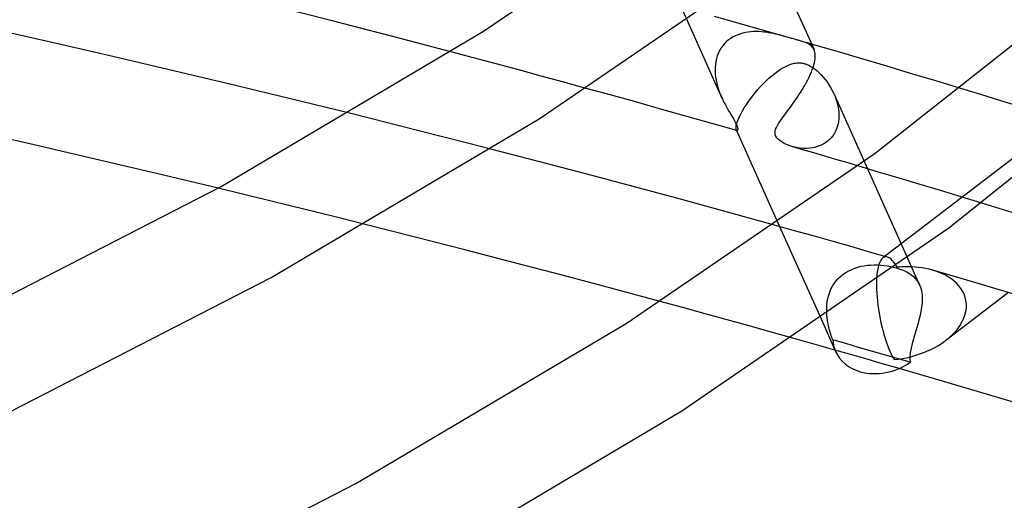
# Model space of a CAD drawing. Header units: millimetres. Extents: x -417 to 417, y -210 to 365.
# Tile 76 of 100: x 160 to 198, y 163 to 181. Entities that reach past the tile are written whole.
import ezdxf

# ---------------------------------------------------------------- set-up
doc = ezdxf.new("R2010")
doc.units = ezdxf.units.MM
doc.layers.add('HIDDEN', color=7, linetype='Continuous')
doc.layers.add('THICK', color=7, linetype='Continuous')

msp = doc.modelspace()

# ---------------------------------------------------------------- linework, layer by layer
at = {"layer": 'HIDDEN'}
for p, q in [((184.305, 184.74), (185.97, 181.027)), ((208.356, 183.228), (193.507, 171.882)), ((188.425, 180.79), (187.025, 181.188)), ((188.32, 180.58), (188.218, 180.564)), ((188.422, 180.592), (188.32, 180.58)), ((188.525, 180.599), (188.422, 180.592)), ((189.822, 180.39), (188.425, 180.79)), ((188.627, 180.601), (188.525, 180.599)), ((188.728, 180.599), (188.627, 180.601)), ((188.828, 180.593), (188.728, 180.599)), ((188.926, 180.584), (188.828, 180.593)), ((189.022, 180.573), (188.926, 180.584)), ((189.117, 180.559), (189.022, 180.573)), ((187.482, 180.213), (187.407, 180.139)), ((187.562, 180.28), (187.482, 180.213)), ((187.646, 180.34), (187.562, 180.28)), ((187.734, 180.393), (187.646, 180.34)), ((187.826, 180.44), (187.734, 180.393)), ((187.921, 180.48), (187.826, 180.44)), ((188.018, 180.514), (187.921, 180.48)), ((188.117, 180.542), (188.018, 180.514)), ((188.218, 180.564), (188.117, 180.542)), ((189.209, 180.542), (189.117, 180.559)), ((189.298, 180.525), (189.209, 180.542)), ((189.386, 180.505), (189.298, 180.525)), ((189.475, 180.484), (189.386, 180.505)), ((189.563, 180.462), (189.475, 180.484)), ((189.651, 180.438), (189.563, 180.462)), ((189.737, 180.414), (189.651, 180.438)), ((189.822, 180.39), (189.737, 180.414)), ((189.865, 180.377), (189.822, 180.39)), ((189.908, 180.365), (189.865, 180.377)), ((189.95, 180.353), (189.908, 180.365)), ((189.991, 180.341), (189.95, 180.353)), ((190.031, 180.329), (189.991, 180.341)), ((190.071, 180.318), (190.031, 180.329)), ((190.107, 180.307), (190.071, 180.318)), ((190.142, 180.297), (190.107, 180.307)), ((190.177, 180.287), (190.142, 180.297)), ((190.213, 180.277), (190.177, 180.287)), ((190.249, 180.267), (190.213, 180.277)), ((190.285, 180.256), (190.249, 180.267)), ((190.351, 180.237), (190.285, 180.256)), ((190.365, 180.233), (190.286, 180.256)), ((190.417, 180.217), (190.351, 180.237)), ((190.444, 180.21), (190.365, 180.233)), ((190.479, 180.196), (190.417, 180.217)), ((190.524, 180.187), (190.444, 180.21)), ((190.538, 180.175), (190.479, 180.196)), ((177.734, 179.59), (176.86, 179.823)), ((187.22, 179.876), (187.172, 179.777)), ((187.275, 179.97), (187.22, 179.876)), ((187.338, 180.058), (187.275, 179.97)), ((187.407, 180.139), (187.338, 180.058)), ((190.603, 180.164), (190.524, 180.187)), ((190.592, 180.152), (190.538, 180.175)), ((190.642, 180.127), (190.592, 180.152)), ((190.682, 180.141), (190.603, 180.164)), ((190.688, 180.1), (190.642, 180.127)), ((190.762, 180.118), (190.682, 180.141)), ((190.73, 180.07), (190.688, 180.1)), ((190.767, 180.036), (190.73, 180.07)), ((190.801, 179.999), (190.767, 180.036)), ((190.83, 179.957), (190.801, 179.999)), ((190.855, 179.911), (190.83, 179.957)), ((178.607, 179.357), (177.734, 179.59)), ((187.074, 179.45), (187.057, 179.334)), ((187.098, 179.562), (187.074, 179.45)), ((187.131, 179.672), (187.098, 179.562)), ((187.172, 179.777), (187.131, 179.672)), ((179.478, 179.123), (178.607, 179.357)), ((180.348, 178.887), (179.478, 179.123)), ((187.049, 179.215), (187.048, 179.095)), ((187.048, 179.095), (187.054, 178.974)), ((187.057, 179.334), (187.049, 179.215)), ((189.346, 178.989), (189.459, 179.073)), ((189.459, 179.073), (189.571, 179.149)), ((189.571, 179.149), (189.682, 179.216)), ((189.682, 179.216), (189.79, 179.274)), ((189.79, 179.274), (189.896, 179.32)), ((189.896, 179.32), (190, 179.357)), ((190, 179.357), (190.102, 179.382)), ((190.102, 179.382), (190.153, 179.39)), ((190.153, 179.39), (190.201, 179.396)), ((190.201, 179.396), (190.246, 179.398)), ((190.246, 179.398), (190.289, 179.398)), ((190.289, 179.398), (190.329, 179.396)), ((190.329, 179.396), (190.367, 179.392)), ((190.367, 179.392), (190.402, 179.387)), ((190.402, 179.387), (190.435, 179.381)), ((190.435, 179.381), (190.467, 179.374)), ((190.467, 179.374), (190.498, 179.365)), ((190.498, 179.365), (190.539, 179.353)), ((190.539, 179.353), (190.579, 179.338)), ((190.579, 179.338), (190.62, 179.321)), ((190.62, 179.321), (190.66, 179.302)), ((190.66, 179.302), (190.7, 179.282)), ((190.7, 179.282), (190.74, 179.259)), ((190.74, 179.259), (190.78, 179.235)), ((190.78, 179.235), (190.82, 179.209)), ((190.82, 179.209), (190.859, 179.181)), ((190.859, 179.181), (190.897, 179.152)), ((190.897, 179.152), (190.981, 179.084)), ((190.981, 179.084), (191.061, 179.011)), ((181.217, 178.651), (180.348, 178.887)), ((187.054, 178.974), (187.067, 178.853)), ((187.067, 178.853), (187.087, 178.731)), ((187.087, 178.731), (187.113, 178.61)), ((188.903, 178.591), (189.012, 178.698)), ((189.012, 178.698), (189.122, 178.801)), ((189.122, 178.801), (189.234, 178.898)), ((189.234, 178.898), (189.346, 178.989)), ((191.061, 179.011), (191.138, 178.933)), ((191.138, 178.933), (191.213, 178.848)), ((191.213, 178.848), (191.288, 178.757)), ((191.288, 178.757), (191.36, 178.66)), ((182.084, 178.413), (181.217, 178.651)), ((187.113, 178.61), (187.144, 178.49)), ((187.144, 178.49), (187.181, 178.372)), ((187.181, 178.372), (187.221, 178.257)), ((188.592, 178.247), (188.693, 178.364)), ((188.693, 178.364), (188.797, 178.479)), ((188.797, 178.479), (188.903, 178.591)), ((191.36, 178.66), (191.43, 178.556)), ((191.43, 178.556), (191.497, 178.447)), ((191.497, 178.447), (191.559, 178.332)), ((191.559, 178.332), (191.617, 178.212)), ((197.283, 178.174), (196.511, 178.41)), ((187.221, 178.257), (187.265, 178.145)), ((187.265, 178.145), (187.312, 178.036)), ((188.317, 177.888), (188.403, 178.007)), ((188.403, 178.007), (188.495, 178.127)), ((188.495, 178.127), (188.592, 178.247)), ((191.617, 178.212), (191.665, 178.096)), ((191.617, 178.21), (194.459, 171.873)), ((191.665, 178.096), (191.708, 177.978)), ((191.708, 177.978), (191.744, 177.859)), ((198.056, 177.938), (197.283, 178.174)), ((198.829, 177.7), (198.056, 177.938)), ((188.044, 177.446), (188.1, 177.549)), ((188.1, 177.549), (188.165, 177.657)), ((188.165, 177.657), (188.237, 177.771)), ((188.237, 177.771), (188.317, 177.888)), ((191.744, 177.859), (191.773, 177.737)), ((191.773, 177.737), (191.795, 177.615)), ((191.795, 177.615), (191.809, 177.491)), ((173.866, 177.226), (172.955, 177.452)), ((174.776, 176.997), (173.866, 177.226)), ((187.896, 177.108), (187.922, 177.181)), ((187.922, 177.181), (187.955, 177.262)), ((187.955, 177.262), (187.995, 177.35)), ((187.995, 177.35), (188.044, 177.446)), ((191.81, 177.247), (191.797, 177.127)), ((191.809, 177.491), (191.814, 177.369)), ((191.814, 177.369), (191.81, 177.247)), ((175.685, 176.768), (174.776, 176.997)), ((187.851, 176.892), (187.855, 176.934)), ((187.852, 176.857), (187.851, 176.892)), ((187.856, 176.829), (187.852, 176.857)), ((187.855, 176.934), (187.863, 176.984)), ((187.863, 176.808), (187.856, 176.829)), ((187.863, 176.984), (187.876, 177.042)), ((187.865, 176.803), (187.863, 176.808)), ((187.863, 176.808), (187.871, 176.789)), ((187.868, 176.798), (187.865, 176.803)), ((187.87, 176.795), (187.868, 176.798)), ((187.873, 176.791), (187.87, 176.795)), ((187.876, 176.789), (187.873, 176.791)), ((187.876, 177.042), (187.896, 177.108)), ((187.879, 176.787), (187.876, 176.789)), ((191.697, 176.785), (191.643, 176.681)), ((191.741, 176.894), (191.697, 176.785)), ((191.774, 177.009), (191.741, 176.894)), ((191.797, 177.127), (191.774, 177.009)), ((176.593, 176.538), (175.685, 176.768)), ((177.5, 176.306), (176.593, 176.538)), ((191.425, 176.414), (191.336, 176.342)), ((191.507, 176.494), (191.425, 176.414)), ((191.58, 176.584), (191.507, 176.494)), ((191.643, 176.681), (191.58, 176.584)), ((178.405, 176.073), (177.5, 176.306)), ((190.118, 176.144), (190.011, 176.171)), ((190.228, 176.122), (190.118, 176.144)), ((190.342, 176.108), (190.228, 176.122)), ((190.457, 176.1), (190.342, 176.108)), ((190.573, 176.099), (190.457, 176.1)), ((190.69, 176.107), (190.573, 176.099)), ((190.806, 176.123), (190.69, 176.107)), ((190.92, 176.149), (190.806, 176.123)), ((191.031, 176.183), (190.92, 176.149)), ((191.138, 176.226), (191.031, 176.183)), ((191.24, 176.28), (191.138, 176.226)), ((191.336, 176.342), (191.24, 176.28)), ((193.346, 175.189), (192.548, 175.427)), ((194.143, 174.951), (193.346, 175.189)), ((194.94, 174.712), (194.143, 174.951)), ((168.841, 174.338), (167.895, 174.567)), ((195.735, 174.472), (194.94, 174.712)), ((169.785, 174.107), (168.841, 174.338)), ((196.529, 174.231), (195.735, 174.472)), ((197.321, 173.989), (196.529, 174.231)), ((170.73, 173.875), (169.785, 174.107)), ((171.673, 173.642), (170.73, 173.875)), ((172.616, 173.407), (171.673, 173.642)), ((173.557, 173.171), (172.616, 173.407)), ((190.056, 172.941), (189.328, 173.145)), ((189.463, 173.238), (191.126, 169.53)), ((190.782, 172.738), (190.056, 172.941)), ((191.508, 172.533), (190.782, 172.738)), ((192.233, 172.327), (191.508, 172.533)), ((192.957, 172.121), (192.233, 172.327)), ((193.68, 171.914), (192.957, 172.121)), ((193.51, 171.884), (193.467, 171.844)), ((193.538, 171.901), (193.51, 171.884)), ((193.566, 171.913), (193.538, 171.901)), ((193.594, 171.92), (193.566, 171.913)), ((193.623, 171.923), (193.594, 171.92)), ((193.653, 171.92), (193.623, 171.923)), ((193.683, 171.913), (193.653, 171.92)), ((193.729, 171.895), (193.683, 171.913)), ((193.776, 171.867), (193.729, 171.895)), ((193.823, 171.829), (193.776, 171.867)), ((192.308, 171.44), (192.426, 171.487)), ((192.426, 171.487), (192.546, 171.525)), ((192.546, 171.525), (192.67, 171.556)), ((192.67, 171.556), (192.795, 171.579)), ((192.795, 171.579), (192.921, 171.596)), ((192.921, 171.596), (193.049, 171.607)), ((193.049, 171.607), (193.176, 171.611)), ((193.176, 171.611), (193.304, 171.609)), ((193.325, 171.523), (193.301, 171.4)), ((193.304, 171.609), (193.43, 171.602)), ((193.355, 171.629), (193.325, 171.523)), ((193.389, 171.717), (193.355, 171.629)), ((193.427, 171.789), (193.389, 171.717)), ((193.467, 171.844), (193.427, 171.789)), ((193.43, 171.602), (193.556, 171.59)), ((193.556, 171.59), (193.679, 171.573)), ((193.679, 171.573), (193.799, 171.551)), ((193.799, 171.551), (193.915, 171.526)), ((193.87, 171.784), (193.823, 171.829)), ((193.917, 171.73), (193.87, 171.784)), ((193.915, 171.526), (194.027, 171.496)), ((193.964, 171.668), (193.917, 171.73)), ((194.012, 171.598), (193.964, 171.668)), ((194.059, 171.521), (194.012, 171.598)), ((194.027, 171.496), (194.161, 171.453)), ((194.151, 171.529), (194.059, 171.521)), ((194.243, 171.535), (194.151, 171.529)), ((194.335, 171.538), (194.243, 171.535)), ((194.427, 171.54), (194.335, 171.538)), ((194.519, 171.54), (194.427, 171.54)), ((194.61, 171.537), (194.519, 171.54)), ((191.71, 170.995), (191.793, 171.09)), ((191.793, 171.09), (191.884, 171.176)), ((191.884, 171.176), (191.981, 171.254)), ((191.981, 171.254), (192.085, 171.324)), ((192.085, 171.324), (192.194, 171.386)), ((192.194, 171.386), (192.308, 171.44)), ((193.268, 171.104), (193.263, 170.967)), ((193.281, 171.26), (193.268, 171.104)), ((193.301, 171.4), (193.281, 171.26)), ((194.161, 171.453), (194.287, 171.405)), ((194.287, 171.405), (194.402, 171.351)), ((194.402, 171.351), (194.507, 171.293)), ((194.507, 171.293), (194.6, 171.23)), ((194.6, 171.23), (194.683, 171.163)), ((194.683, 171.163), (194.756, 171.091)), ((194.756, 171.091), (194.82, 171.013)), ((195.551, 171.371), (195.419, 171.412)), ((195.68, 171.324), (195.551, 171.371)), ((195.804, 171.27), (195.68, 171.324)), ((195.925, 171.21), (195.804, 171.27)), ((196.04, 171.143), (195.925, 171.21)), ((196.15, 171.07), (196.04, 171.143)), ((191.51, 170.676), (191.568, 170.788)), ((191.568, 170.788), (191.634, 170.894)), ((191.634, 170.894), (191.71, 170.995)), ((193.263, 170.967), (193.261, 170.822)), ((193.261, 170.822), (193.265, 170.673)), ((194.82, 171.013), (194.876, 170.93)), ((194.876, 170.93), (194.922, 170.84)), ((196.253, 170.989), (196.15, 171.07)), ((196.349, 170.901), (196.253, 170.989)), ((196.437, 170.806), (196.349, 170.901)), ((196.515, 170.705), (196.437, 170.806)), ((191.391, 170.315), (191.422, 170.439)), ((191.422, 170.439), (191.462, 170.559)), ((191.462, 170.559), (191.51, 170.676)), ((193.265, 170.673), (193.272, 170.519)), ((193.272, 170.519), (193.284, 170.364)), ((193.284, 170.364), (193.299, 170.209)), ((198.353, 170.55), (195.936, 168.704)), ((196.583, 170.597), (196.515, 170.705)), ((196.639, 170.482), (196.583, 170.597)), ((196.682, 170.361), (196.639, 170.482)), ((196.712, 170.235), (196.682, 170.361)), ((185.798, 169.964), (184.932, 170.2)), ((186.659, 169.729), (185.798, 169.964)), ((191.347, 169.94), (191.354, 170.066)), ((191.354, 170.066), (191.369, 170.191)), ((191.369, 170.191), (191.391, 170.315)), ((193.299, 170.209), (193.318, 170.054)), ((193.318, 170.054), (193.34, 169.901)), ((196.708, 169.819), (196.726, 169.963)), ((196.727, 170.106), (196.712, 170.235)), ((196.726, 169.963), (196.727, 170.106)), ((187.514, 169.493), (186.659, 169.729)), ((191.347, 169.815), (191.347, 169.94)), ((191.352, 169.692), (191.347, 169.815)), ((191.364, 169.57), (191.352, 169.692)), ((193.34, 169.901), (193.364, 169.751)), ((193.364, 169.751), (193.391, 169.604)), ((193.391, 169.604), (193.42, 169.461)), ((196.621, 169.535), (196.672, 169.676)), ((196.672, 169.676), (196.708, 169.819)), ((188.362, 169.258), (187.514, 169.493)), ((189.205, 169.024), (188.362, 169.258)), ((191.38, 169.451), (191.364, 169.57)), ((191.4, 169.334), (191.38, 169.451)), ((191.414, 169.265), (191.4, 169.334)), ((191.43, 169.197), (191.414, 169.265)), ((191.446, 169.131), (191.43, 169.197)), ((193.42, 169.461), (193.45, 169.321)), ((193.45, 169.321), (193.483, 169.187)), ((196.385, 169.14), (196.476, 169.267)), ((196.476, 169.267), (196.555, 169.399)), ((196.555, 169.399), (196.621, 169.535)), ((190.04, 168.789), (189.205, 169.024)), ((191.463, 169.067), (191.446, 169.131)), ((191.481, 169.004), (191.463, 169.067)), ((191.499, 168.943), (191.481, 169.004)), ((191.518, 168.884), (191.499, 168.943)), ((191.537, 168.827), (191.518, 168.884)), ((191.557, 168.772), (191.537, 168.827)), ((193.483, 169.187), (193.516, 169.057)), ((193.516, 169.057), (193.551, 168.932)), ((193.551, 168.932), (193.587, 168.812)), ((196.053, 168.798), (196.172, 168.905)), ((196.172, 168.905), (196.283, 169.02)), ((196.283, 169.02), (196.385, 169.14)), ((191.576, 168.72), (191.557, 168.772)), ((192.077, 168.577), (191.576, 168.72)), ((192.576, 168.434), (192.077, 168.577)), ((193.072, 168.291), (192.576, 168.434)), ((193.587, 168.812), (193.624, 168.697)), ((193.624, 168.697), (193.662, 168.586)), ((193.662, 168.586), (193.701, 168.481)), ((193.701, 168.481), (193.74, 168.381)), ((195.508, 168.428), (195.652, 168.511)), ((195.652, 168.511), (195.792, 168.6)), ((195.792, 168.6), (195.927, 168.697)), ((195.927, 168.697), (196.053, 168.798)), ((192.081, 168.211), (191.664, 168.33)), ((192.495, 168.093), (192.081, 168.211)), ((192.907, 167.974), (192.495, 168.093)), ((193.568, 168.148), (193.072, 168.291)), ((194.066, 168.003), (193.568, 168.148)), ((193.74, 168.381), (193.779, 168.287)), ((193.779, 168.287), (193.819, 168.197)), ((193.819, 168.197), (193.86, 168.113)), ((193.86, 168.113), (193.9, 168.034)), ((194.423, 168.035), (194.583, 168.072)), ((194.583, 168.072), (194.742, 168.115)), ((194.742, 168.115), (194.899, 168.165)), ((194.899, 168.165), (195.055, 168.221)), ((195.055, 168.221), (195.209, 168.283)), ((195.209, 168.283), (195.36, 168.352)), ((195.36, 168.352), (195.508, 168.428)), ((193.318, 167.856), (192.907, 167.974)), ((193.727, 167.738), (193.318, 167.856)), ((194.137, 167.619), (193.727, 167.738)), ((193.9, 168.034), (193.941, 167.961)), ((193.941, 167.961), (194.102, 167.98)), ((194.565, 167.857), (194.066, 168.003)), ((194.102, 167.98), (194.263, 168.004)), ((194.263, 168.004), (194.423, 168.035))]:
    msp.add_line(p, q, dxfattribs=at)
msp.add_ellipse((193.512, 169.098), major_axis=(-1.825, -0.818), ratio=0.802531, start_param=-0.28229, end_param=0, dxfattribs=at)
at = {"layer": 'THICK'}
for p, q in [((178.121, 180.616), (187.446, 186.99)), ((180.266, 177.24), (189.909, 183.837)), ((189.296, 183.387), (190.856, 179.908)), ((193.21, 175.911), (201.443, 182.427)), ((172.298, 181.011), (170.005, 181.593)), ((174.583, 180.421), (172.298, 181.011)), ((185.97, 181.027), (187.311, 178.037)), ((161.272, 180.231), (158.912, 180.764)), ((168.01, 174.63), (178.121, 180.616)), ((163.622, 179.691), (161.272, 180.231)), ((176.86, 179.823), (174.583, 180.421)), ((191.709, 179.842), (190.762, 180.118)), ((190.874, 179.863), (190.855, 179.911)), ((190.888, 179.81), (190.874, 179.863)), ((192.661, 179.562), (191.709, 179.842)), ((196.048, 173.035), (204.825, 180.06)), ((165.966, 179.143), (163.622, 179.691)), ((190.869, 179.397), (190.885, 179.477)), ((190.885, 179.477), (190.896, 179.553)), ((190.897, 179.752), (190.888, 179.81)), ((190.896, 179.553), (190.902, 179.624)), ((190.902, 179.69), (190.897, 179.752)), ((190.902, 179.624), (190.902, 179.69)), ((193.619, 179.279), (192.661, 179.562)), ((168.303, 178.587), (165.966, 179.143)), ((190.754, 179.042), (190.791, 179.136)), ((190.791, 179.136), (190.822, 179.227)), ((190.822, 179.227), (190.848, 179.314)), ((190.848, 179.314), (190.869, 179.397)), ((194.58, 178.992), (193.619, 179.279)), ((190.568, 178.649), (190.62, 178.748)), ((190.62, 178.748), (190.668, 178.847)), ((190.668, 178.847), (190.713, 178.945)), ((190.713, 178.945), (190.754, 179.042)), ((195.544, 178.702), (194.58, 178.992)), ((196.511, 178.41), (195.544, 178.702)), ((170.632, 178.024), (168.303, 178.587)), ((183.055, 178.145), (182.084, 178.413)), ((190.338, 178.257), (190.398, 178.353)), ((190.398, 178.353), (190.457, 178.451)), ((190.457, 178.451), (190.513, 178.549)), ((190.513, 178.549), (190.568, 178.649)), ((172.955, 177.452), (170.632, 178.024)), ((184.024, 177.876), (183.055, 178.145)), ((187.312, 178.036), (187.326, 178.005)), ((187.326, 178.005), (187.341, 177.973)), ((187.341, 177.973), (187.355, 177.942)), ((187.355, 177.942), (187.37, 177.912)), ((190.093, 177.891), (190.154, 177.98)), ((190.154, 177.98), (190.216, 178.07)), ((190.216, 178.07), (190.277, 178.163)), ((190.277, 178.163), (190.338, 178.257)), ((184.991, 177.605), (184.024, 177.876)), ((185.957, 177.333), (184.991, 177.605)), ((187.37, 177.912), (187.385, 177.881)), ((187.385, 177.881), (187.4, 177.852)), ((187.4, 177.852), (187.441, 177.773)), ((187.441, 177.773), (187.483, 177.696)), ((187.483, 177.696), (187.525, 177.621)), ((187.525, 177.621), (187.567, 177.548)), ((187.567, 177.548), (187.608, 177.478)), ((189.797, 177.487), (189.853, 177.562)), ((189.853, 177.562), (189.912, 177.641)), ((189.912, 177.641), (189.971, 177.722)), ((189.971, 177.722), (190.032, 177.805)), ((190.032, 177.805), (190.093, 177.891)), ((169.943, 171.128), (180.266, 177.24)), ((186.921, 177.06), (185.957, 177.333)), ((187.608, 177.478), (187.649, 177.41)), ((187.649, 177.41), (187.689, 177.344)), ((187.689, 177.344), (187.726, 177.282)), ((187.726, 177.282), (187.761, 177.223)), ((187.761, 177.223), (187.793, 177.167)), ((187.793, 177.167), (187.823, 177.114)), ((189.54, 177.134), (189.598, 177.217)), ((189.598, 177.217), (189.643, 177.28)), ((189.643, 177.28), (189.692, 177.346)), ((189.692, 177.346), (189.743, 177.415)), ((189.743, 177.415), (189.797, 177.487)), ((187.883, 176.785), (186.921, 177.06)), ((187.823, 177.114), (187.849, 177.063)), ((187.849, 177.063), (187.871, 177.016)), ((187.871, 177.016), (187.889, 176.974)), ((187.871, 176.789), (189.463, 173.238)), ((187.893, 176.785), (187.883, 176.785)), ((187.889, 176.974), (187.902, 176.936)), ((187.902, 176.791), (187.893, 176.785)), ((187.902, 176.936), (187.911, 176.901)), ((187.91, 176.803), (187.902, 176.791)), ((187.916, 176.821), (187.91, 176.803)), ((187.911, 176.901), (187.917, 176.871)), ((187.918, 176.844), (187.916, 176.821)), ((187.917, 176.871), (187.918, 176.844)), ((189.361, 176.767), (189.378, 176.837)), ((189.378, 176.837), (189.407, 176.909)), ((189.407, 176.909), (189.445, 176.982)), ((189.445, 176.982), (189.489, 177.056)), ((189.489, 177.056), (189.54, 177.134)), ((160.805, 176.235), (158.454, 176.767)), ((189.356, 176.698), (189.361, 176.767)), ((189.366, 176.629), (189.356, 176.698)), ((189.391, 176.563), (189.366, 176.629)), ((189.432, 176.5), (189.391, 176.563)), ((189.486, 176.442), (189.432, 176.5)), ((189.551, 176.387), (189.486, 176.442)), ((163.16, 175.691), (160.805, 176.235)), ((180.239, 175.597), (178.405, 176.073)), ((189.625, 176.337), (189.551, 176.387)), ((189.708, 176.29), (189.625, 176.337)), ((189.8, 176.246), (189.708, 176.29)), ((189.899, 176.207), (189.8, 176.246)), ((190.004, 176.173), (189.899, 176.207)), ((190.428, 176.049), (190.004, 176.173)), ((190.853, 175.925), (190.428, 176.049)), ((165.525, 175.135), (163.16, 175.691)), ((183.622, 169.359), (193.21, 175.911)), ((191.277, 175.801), (190.853, 175.925)), ((191.701, 175.676), (191.277, 175.801)), ((192.124, 175.552), (191.701, 175.676)), ((182.067, 175.116), (180.239, 175.597)), ((192.548, 175.427), (192.124, 175.552)), ((167.895, 174.567), (165.525, 175.135)), ((183.89, 174.631), (182.067, 175.116)), ((156.664, 168.804), (168.01, 174.63)), ((185.708, 174.14), (183.89, 174.631)), ((187.521, 173.645), (185.708, 174.14)), ((198.497, 173.628), (197.321, 173.989)), ((189.328, 173.145), (187.521, 173.645)), ((175.487, 172.683), (173.557, 173.171)), ((185.768, 165.983), (196.048, 173.035)), ((177.408, 172.19), (175.487, 172.683)), ((179.315, 171.695), (177.408, 172.19)), ((194.459, 171.873), (194.924, 170.835)), ((181.207, 171.198), (179.315, 171.695)), ((194.748, 171.529), (194.61, 171.537)), ((194.886, 171.516), (194.748, 171.529)), ((195.022, 171.498), (194.886, 171.516)), ((195.156, 171.475), (195.022, 171.498)), ((195.289, 171.446), (195.156, 171.475)), ((158.389, 165.195), (169.943, 171.128)), ((183.08, 170.699), (181.207, 171.198)), ((195.419, 171.412), (195.289, 171.446)), ((197.18, 170.897), (195.43, 171.409)), ((194.922, 170.84), (194.957, 170.753)), ((194.957, 170.753), (194.985, 170.661)), ((198.945, 170.374), (197.18, 170.897)), ((184.932, 170.2), (183.08, 170.699)), ((194.985, 170.661), (195.005, 170.563)), ((195.005, 170.563), (195.018, 170.46)), ((195.018, 170.46), (195.024, 170.352)), ((195.024, 170.352), (195.024, 170.238)), ((195.003, 169.999), (194.984, 169.875)), ((195.017, 170.12), (195.003, 169.999)), ((195.024, 170.238), (195.017, 170.12)), ((194.932, 169.619), (194.9, 169.491)), ((194.96, 169.748), (194.932, 169.619)), ((194.984, 169.875), (194.96, 169.748)), ((173.198, 163.187), (183.622, 169.359)), ((191.126, 169.53), (191.687, 168.279)), ((194.829, 169.236), (194.792, 169.111)), ((194.865, 169.363), (194.829, 169.236)), ((194.9, 169.491), (194.865, 169.363)), ((194.718, 168.866), (194.683, 168.748)), ((194.754, 168.987), (194.718, 168.866)), ((194.792, 169.111), (194.754, 168.987)), ((190.313, 168.713), (190.04, 168.789)), ((190.585, 168.636), (190.313, 168.713)), ((190.856, 168.559), (190.585, 168.636)), ((191.126, 168.483), (190.856, 168.559)), ((191.395, 168.406), (191.126, 168.483)), ((194.621, 168.52), (194.595, 168.412)), ((194.65, 168.632), (194.621, 168.52)), ((194.683, 168.748), (194.65, 168.632)), ((191.664, 168.33), (191.395, 168.406)), ((194.551, 168.117), (194.549, 168.062)), ((194.549, 168.062), (194.549, 168.009)), ((194.556, 168.174), (194.551, 168.117)), ((194.563, 168.231), (194.556, 168.174)), ((194.572, 168.29), (194.563, 168.231)), ((194.583, 168.351), (194.572, 168.29)), ((194.595, 168.412), (194.583, 168.351)), ((194.549, 168.009), (194.552, 167.956)), ((194.552, 167.956), (194.557, 167.906)), ((194.557, 167.906), (194.565, 167.857)), ((195.812, 167.129), (194.137, 167.619)), ((197.502, 166.628), (195.812, 167.129)), ((199.203, 166.118), (197.502, 166.628)), ((175.131, 159.685), (185.768, 165.983)), ((161.5, 157.18), (173.198, 163.187))]:
    msp.add_line(p, q, dxfattribs=at)
for start_param, end_param in [(0, 0.758618), (0.758618, 1.799525)]:
    msp.add_ellipse((193.512, 169.098), major_axis=(-1.825, -0.818), ratio=0.802531, start_param=start_param, end_param=end_param, dxfattribs=at)

doc.saveas('drawing.dxf')
